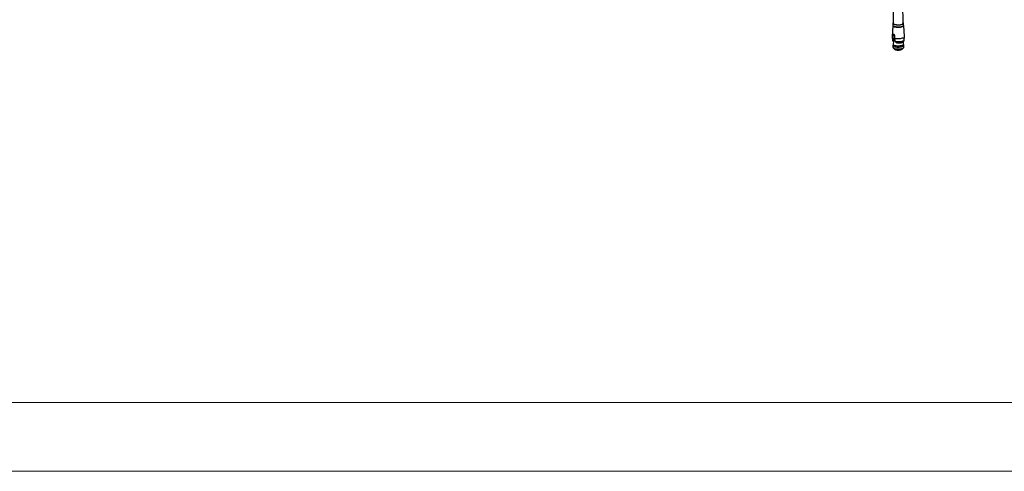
# Model space of a CAD drawing. Header units: millimetres. Extents: x 0 to 841, y 0 to 594.
# Tile 76 of 177: x 463 to 535, y 0 to 33. Entities that reach past the tile are written whole.
import ezdxf

# ---------------------------------------------------------------- set-up
doc = ezdxf.new("R2010")
doc.units = ezdxf.units.MM
doc.layers.add('TRAIT-FORT', color=4, linetype='Continuous', lineweight=25)

msp = doc.modelspace()

# ---------------------------------------------------------------- linework, layer by layer
at = {"color": 7, "linetype": 'Continuous', "lineweight": 18}
for p, q in [((836, 5), (5, 5)), ((841, 0), (0, 0))]:
    msp.add_line(p, q, dxfattribs=at)
at = {"layer": 'TRAIT-FORT', "color": 4, "linetype": 'Continuous', "lineweight": 25}
for p, q in [((526.851, 34.505), (526.874, 32.534)), ((527.594, 32.542), (527.578, 33.906)), ((526.838, 32.363), (526.803, 31.556)), ((526.841, 32.533), (526.843, 32.385)), ((527.628, 32.394), (527.626, 32.542)), ((527.687, 31.566), (527.634, 32.372)), ((526.854, 31.493), (526.866, 31.693)), ((526.856, 31.411), (526.854, 31.493)), ((526.941, 31.712), (526.866, 31.693)), ((526.951, 31.691), (526.932, 31.43)), ((526.958, 31.66), (526.96, 31.455)), ((526.849, 31.28), (526.856, 31.411)), ((526.855, 30.924), (526.856, 30.786)), ((526.932, 31.43), (526.856, 31.411)), ((526.873, 31.016), (526.856, 30.931)), ((526.885, 31.202), (526.872, 31.013)), ((526.876, 31.208), (526.892, 31.212)), ((526.888, 31.2), (526.876, 31.208)), ((526.892, 31.212), (526.888, 31.2)), ((526.96, 31.455), (526.967, 31.371)), ((526.967, 31.371), (527.019, 31.219)), ((527.095, 31.129), (527.128, 31.114)), ((527.63, 31.022), (527.614, 31.207)), ((527.649, 30.94), (527.63, 31.024)), ((527.651, 30.795), (527.65, 30.933)), ((526.877, 30.75), (526.997, 30.643)), ((527.514, 30.649), (527.632, 30.758))]:
    msp.add_line(p, q, dxfattribs=at)
at = {"layer": 'TRAIT-FORT', "color": 4, "linetype": 'Continuous', "lineweight": 25, "flags": 128}
for points in [[(526.838, 32.363), (526.839, 32.352), (526.856, 32.327), (526.89, 32.304), (526.94, 32.284), (527.004, 32.267), (527.079, 32.255), (527.161, 32.249), (527.247, 32.247), (527.332, 32.252), (527.413, 32.262), (527.485, 32.276)], [(526.873, 32.58), (526.865, 32.574), (526.845, 32.549), (526.843, 32.524), (526.859, 32.499), (526.892, 32.477), (526.942, 32.457), (527.005, 32.44), (527.079, 32.429), (527.16, 32.422), (527.245, 32.421), (527.329, 32.425), (527.408, 32.435), (527.48, 32.449)], [(526.843, 32.385), (526.844, 32.376), (526.86, 32.351), (526.894, 32.329), (526.944, 32.309), (527.007, 32.292), (527.081, 32.281), (527.162, 32.274), (527.246, 32.273), (527.33, 32.277), (527.41, 32.287), (527.482, 32.301)], [(526.874, 32.534), (526.874, 32.533), (526.883, 32.51), (526.91, 32.487), (526.953, 32.468), (527.011, 32.451), (527.079, 32.439), (527.155, 32.432), (527.235, 32.43), (527.316, 32.434), (527.391, 32.443), (527.46, 32.456)], [(527.46, 32.456), (527.516, 32.474), (527.559, 32.495), (527.585, 32.518), (527.594, 32.542)], [(527.48, 32.449), (527.54, 32.468), (527.586, 32.489), (527.615, 32.513), (527.626, 32.539), (527.619, 32.564), (527.594, 32.588), (527.593, 32.588)], [(527.482, 32.301), (527.542, 32.32), (527.587, 32.341), (527.617, 32.366), (527.628, 32.391), (527.628, 32.394)], [(527.485, 32.276), (527.546, 32.295), (527.592, 32.317), (527.622, 32.341), (527.634, 32.367), (527.634, 32.372)], [(526.96, 31.455), (527.037, 31.44), (527.124, 31.431), (527.216, 31.427), (527.31, 31.429), (527.401, 31.437), (527.484, 31.45), (527.557, 31.469), (527.616, 31.491), (527.659, 31.516), (527.682, 31.544), (527.687, 31.566)], [(526.824, 31.317), (526.828, 31.305), (526.849, 31.28)], [(526.856, 30.931), (526.855, 30.927), (526.862, 30.902), (526.887, 30.878), (526.93, 30.856), (526.987, 30.837), (527.057, 30.823), (527.136, 30.814), (527.22, 30.81), (527.306, 30.812), (527.39, 30.819), (527.467, 30.831), (527.534, 30.848), (527.587, 30.868), (527.626, 30.891), (527.646, 30.916), (527.649, 30.94)], [(526.856, 30.786), (526.858, 30.777), (526.874, 30.752), (526.908, 30.729), (526.958, 30.709), (527.022, 30.692), (527.097, 30.68), (527.179, 30.674), (527.265, 30.673), (527.35, 30.677), (527.431, 30.687), (527.503, 30.701)], [(526.872, 31.013), (526.879, 30.99), (526.903, 30.967), (526.944, 30.946), (526.998, 30.928), (527.065, 30.915), (527.14, 30.906), (527.221, 30.902), (527.303, 30.904), (527.382, 30.911), (527.456, 30.922), (527.519, 30.938), (527.571, 30.958), (527.607, 30.98), (527.627, 31.004), (527.63, 31.022)], [(527.019, 31.219), (527.098, 31.208), (527.183, 31.202), (527.271, 31.202), (527.358, 31.207), (527.44, 31.217), (527.514, 31.232), (527.577, 31.251), (527.625, 31.274), (527.657, 31.298), (527.672, 31.324), (527.672, 31.328)], [(527.128, 31.114), (527.207, 31.109), (527.29, 31.11), (527.37, 31.116), (527.443, 31.128), (527.507, 31.144), (527.558, 31.163), (527.591, 31.184)], [(527.503, 30.701), (527.564, 30.72), (527.61, 30.742), (527.64, 30.766), (527.651, 30.792), (527.651, 30.795)], [(526.997, 30.643), (527.006, 30.636), (527.043, 30.618), (527.094, 30.604), (527.157, 30.595), (527.226, 30.591), (527.297, 30.592), (527.365, 30.598), (527.426, 30.61), (527.475, 30.626), (527.509, 30.645), (527.514, 30.649)]]:
    msp.add_lwpolyline(points, dxfattribs=at)
at = {"layer": 'TRAIT-FORT', "color": 4, "linetype": 'Continuous', "lineweight": 25}
msp.add_arc((526.875, 31.563), 0.0727, 185.39213, 253.04874, dxfattribs=at)
for points, knots in [([(526.805, 31.552), (526.805, 31.527), (526.807, 31.448), (526.818, 31.37), (526.825, 31.318)], [0, 0, 0, 0, 0.326612, 1, 1, 1, 1]), ([(526.866, 31.693), (526.867, 31.701), (526.869, 31.716), (526.877, 31.732), (526.888, 31.742), (526.899, 31.743), (526.912, 31.74), (526.925, 31.732), (526.939, 31.716), (526.951, 31.695), (526.957, 31.675), (526.957, 31.664), (526.958, 31.66)], [0, 0, 0, 0, 0.112459, 0.224891, 0.338077, 0.451935, 0.500009, 0.61321, 0.72639, 0.840088, 0.953755, 1, 1, 1, 1]), ([(527.67, 31.328), (527.673, 31.349), (527.684, 31.427), (527.685, 31.505), (527.686, 31.562)], [0, 0, 0, 0, 0.275416, 1, 1, 1, 1]), ([(526.826, 31.316), (526.827, 31.305), (526.832, 31.275), (526.849, 31.24), (526.866, 31.221), (526.87, 31.217)], [0, 0, 0, 0, 0.281799, 0.838651, 1, 1, 1, 1]), ([(526.849, 31.28), (526.851, 31.263), (526.854, 31.233), (526.869, 31.216), (526.876, 31.208)], [0, 0, 0, 0, 0.593144, 1, 1, 1, 1]), ([(526.932, 31.43), (526.925, 31.392), (526.911, 31.315), (526.899, 31.247), (526.892, 31.212)], [0, 0, 0, 0, 0.4965987, 1, 1, 1, 1]), ([(527.019, 31.219), (527.031, 31.198), (527.052, 31.162), (527.082, 31.139), (527.095, 31.129)], [0, 0, 0, 0, 0.593144, 1, 1, 1, 1]), ([(527.59, 31.184), (527.601, 31.194), (527.625, 31.215), (527.652, 31.26), (527.669, 31.298), (527.67, 31.322), (527.671, 31.326)], [0, 0, 0, 0, 0.274211, 0.595377, 0.924166, 1, 1, 1, 1])]:
    msp.add_open_spline(points, degree=3, knots=knots, dxfattribs=at)

doc.saveas('drawing.dxf')
